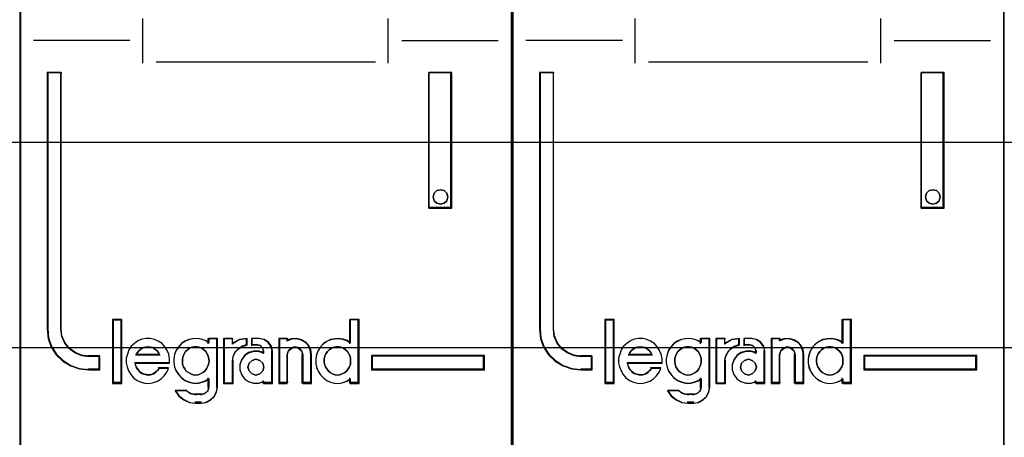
# Model space of a CAD drawing. Extents: x -635870 to -372006, y -44437 to 104716.
# Tile 53 of 246: x -618763 to -618403, y -31597 to -31444. Entities that reach past the tile are written whole.
import ezdxf

# ---------------------------------------------------------------- set-up
doc = ezdxf.new("R2010")
doc.units = 0
doc.header["$MEASUREMENT"] = 0
doc.layers.get('0').update_dxf_attribs({"color": 252})
doc.layers.add('30', color=7, linetype='Continuous')
doc.layers.add('45', color=8, linetype='Continuous')

# ---------------------------------------------------------------- blocks, each defined once
blk = doc.blocks.new('*U1011')
at = {"layer": '30', "color": 7}
blk.add_lwpolyline([(51.981526, -142.47767), (396.088727, -142.47767), (396.088727, -178.455247), (51.981526, -178.455247), (51.981526, -142.47767)], close=True, dxfattribs=at)
for points in [[(51.981526, -142.47767), (396.088727, -142.47767), (396.088727, -178.455247), (51.981526, -178.455247), (51.981526, -142.47767)], [(51.981526, -149.974543), (396.088727, -149.974543), (396.088727, -170.958374), (51.981526, -170.958374), (51.981526, -149.974543)]]:
    blk.add_lwpolyline(points, dxfattribs=at)
blk = doc.blocks.new('*U1014')
at = {"layer": '45', "color": 7}
for points in [[(151.994532, -119.158183), (134.007249, -119.158183), (134.007249, -200.929979), (151.994532, -200.929979), (151.994532, -119.158183)], [(136.936644, -179.268225), (136.936644, -178.778737), (136.533624, -178.778737), (136.26116, -178.740238), (136.022754, -178.63574), (135.81273, -178.487243), (135.648116, -178.283748), (135.540265, -178.041754), (135.511884, -177.77776), (135.511884, -168.394978), (135.00669, -168.394978), (135.00669, -177.77776), (135.040748, -178.113252), (135.148598, -178.432245), (135.330241, -178.712738), (135.58, -178.943733), (135.869493, -179.119729), (136.187368, -179.229726), (136.533624, -179.268225), (136.936644, -179.268225)], [(148.961746, -168.394978), (148.961746, -173.360233), (149.802125, -173.360233), (149.802125, -168.394978), (148.961746, -168.394978)], [(149.615093, -172.809774), (149.651016, -172.939886), (149.615093, -173.081826), (149.519298, -173.170539), (149.381593, -173.211938), (149.249875, -173.170539), (149.154081, -173.081826), (149.118158, -172.939886), (149.154081, -172.809774), (149.249875, -172.709233), (149.381593, -172.679663), (149.519298, -172.709233), (149.615093, -172.809774)], [(137.721351, -179.742242), (137.721351, -177.448956), (137.413831, -177.448956), (137.413831, -179.742242), (137.721351, -179.742242)], [(150.995091, -178.738598), (146.867427, -178.738598), (146.867427, -179.268225), (150.995091, -179.268225), (150.995091, -178.738598)]]:
    blk.add_lwpolyline(points, close=True, dxfattribs=at)
at = {"layer": '45', "color": 139}
for points in [[(151.994532, -119.158183), (134.007249, -119.158183), (134.007249, -200.929979), (151.994532, -200.929979), (151.994532, -119.158183)], [(149.651016, -172.939886), (149.615093, -172.809774), (149.519298, -172.709233), (149.381593, -172.679663), (149.249875, -172.709233), (149.154081, -172.809774), (149.118158, -172.939886), (149.154081, -173.081826), (149.249875, -173.170539), (149.381593, -173.211938), (149.519298, -173.170539), (149.615093, -173.081826), (149.651016, -172.939886)], [(140.430206, -179.453595), (140.528925, -179.442183), (140.616031, -179.413653), (140.697329, -179.368006), (140.767014, -179.310947), (140.830891, -179.231064), (140.87154, -179.156887), (140.900575, -179.059886), (140.923803, -178.962885), (140.912189, -178.865884), (140.894768, -178.768883), (140.854119, -178.683294), (140.801856, -178.592), (140.732171, -178.529234), (140.65668, -178.477881), (140.569574, -178.437939), (140.476662, -178.420822), (140.389556, -178.420822), (140.290837, -178.437939), (140.215345, -178.477881), (140.134047, -178.529234), (140.064363, -178.592), (140.017906, -178.683294), (139.977257, -178.768883), (139.948222, -178.865884), (139.948222, -178.962885), (139.959836, -179.059886), (139.988871, -179.156887), (140.035327, -179.231064), (140.093398, -179.310947), (140.174696, -179.368006), (140.255995, -179.413653), (140.3431, -179.442183), (140.430206, -179.453595)], [(145.617464, -179.453595), (145.710218, -179.442183), (145.797175, -179.413653), (145.884132, -179.368006), (145.953698, -179.310947), (146.01167, -179.231064), (146.063844, -179.156887), (146.09283, -179.059886), (146.098627, -178.962885), (146.098627, -178.865884), (146.081235, -178.768883), (146.040655, -178.683294), (145.982684, -178.592), (145.913118, -178.529234), (145.843552, -178.477881), (145.756595, -178.437939), (145.669638, -178.420822), (145.571087, -178.420822), (145.484129, -178.437939), (145.397172, -178.477881), (145.316012, -178.529234), (145.258041, -178.592), (145.200069, -178.683294), (145.159489, -178.768883), (145.136301, -178.865884), (145.136301, -178.962885), (145.147895, -179.059886), (145.176881, -179.156887), (145.229055, -179.231064), (145.287026, -179.310947), (145.356592, -179.368006), (145.443549, -179.413653), (145.530507, -179.442183), (145.617464, -179.453595)], [(142.933289, -179.164948), (142.891441, -179.02357), (142.78383, -178.917536), (142.64035, -178.876301), (142.496869, -178.917536), (142.389259, -179.02357), (142.34741, -179.164948), (142.389259, -179.306326), (142.496869, -179.41236), (142.64035, -179.453595), (142.78383, -179.41236), (142.891441, -179.306326), (142.933289, -179.164948)]]:
    blk.add_lwpolyline(points, close=True, dxfattribs=at)
at = {"layer": '45', "color": 59}
for points in [[(151.975975, -119.179368), (134.025806, -119.179368), (134.025806, -200.908794), (151.975975, -200.908794), (151.975975, -119.179368)], [(148.961746, -168.394978), (148.961746, -173.360233), (149.802125, -173.360233), (149.802125, -168.394978), (148.961746, -168.394978)], [(149.615093, -172.809774), (149.651016, -172.939886), (149.615093, -173.081826), (149.519298, -173.170539), (149.381593, -173.211938), (149.249875, -173.170539), (149.154081, -173.081826), (149.118158, -172.939886), (149.154081, -172.809774), (149.249875, -172.709233), (149.381593, -172.679663), (149.519298, -172.709233), (149.615093, -172.809774)], [(137.739908, -179.760779), (137.739908, -177.430419), (137.395274, -177.430419), (137.395274, -179.760779), (137.739908, -179.760779)], [(144.82878, -178.8632), (144.82878, -179.024875), (144.8573, -179.175401), (144.914341, -179.314777), (144.999901, -179.448577), (145.108278, -179.560078), (145.233767, -179.654853), (145.36496, -179.716178), (145.513265, -179.749629), (145.667274, -179.760779), (145.821282, -179.732903), (145.963883, -179.677153), (146.089372, -179.593528), (146.089372, -179.760779), (146.408798, -179.760779), (146.408798, -177.430419), (146.089372, -177.430419), (146.089372, -178.288972), (145.963883, -178.205347), (145.821282, -178.155172), (145.667274, -178.127297), (145.513265, -178.138447), (145.36496, -178.166322), (145.233767, -178.233222), (145.108278, -178.316848), (144.999901, -178.428348), (144.914341, -178.562149), (144.8573, -178.712674), (144.82878, -178.8632)], [(137.898971, -179.003077), (137.927484, -179.154618), (137.984509, -179.306158), (138.064346, -179.435248), (138.166992, -179.553112), (138.292449, -179.648527), (138.440717, -179.715878), (138.583281, -179.749553), (138.737251, -179.760779), (138.891221, -179.732716), (139.039489, -179.67659), (139.170648, -179.592401), (139.278997, -179.485761), (139.375941, -179.351059), (139.444372, -179.210744), (139.096514, -179.210744), (139.039489, -179.283707), (138.971057, -179.351059), (138.891221, -179.401572), (138.817088, -179.429635), (138.731549, -179.446473), (138.640307, -179.435248), (138.554768, -179.41841), (138.46923, -179.390347), (138.389393, -179.334221), (138.332367, -179.26687), (138.275342, -179.188293), (138.246829, -179.104104), (138.218316, -179.019915), (139.484291, -179.019915), (139.484291, -178.85715), (139.455778, -178.694384), (139.393049, -178.554069), (139.30751, -178.419367), (139.204864, -178.307115), (139.068002, -178.2117), (138.931139, -178.155574), (138.777169, -178.116286), (138.6232, -178.116286), (138.46923, -178.144349), (138.326665, -178.200475), (138.201208, -178.295889), (138.081454, -178.402529), (137.995915, -178.537231), (137.938889, -178.688771), (137.898971, -178.840312), (137.898971, -179.003077)], [(139.723547, -178.55078), (139.666549, -178.701181), (139.638051, -178.851583), (139.638051, -179.013126), (139.666549, -179.163527), (139.723547, -179.302788), (139.814742, -179.436478), (139.917337, -179.547887), (140.042731, -179.642584), (140.190924, -179.703859), (140.333418, -179.737282), (140.48731, -179.748423), (140.635503, -179.720571), (140.777996, -179.664866), (140.91479, -179.58131), (140.91479, -179.898824), (140.874892, -180.038085), (140.766597, -180.132783), (140.635503, -180.171776), (140.430313, -180.171776), (140.247922, -180.132783), (140.082629, -180.038085), (139.689348, -180.038085), (139.820442, -180.221909), (139.997134, -180.36117), (140.208024, -180.455868), (140.430313, -180.48372), (140.635503, -180.48372), (140.817894, -180.455868), (140.977487, -180.372311), (141.11428, -180.249762), (141.199776, -180.077078), (141.233975, -179.898824), (141.233975, -178.116286), (140.91479, -178.116286), (140.91479, -178.277829), (140.777996, -178.194272), (140.635503, -178.144138), (140.48731, -178.116286), (140.333418, -178.127427), (140.190924, -178.155279), (140.042731, -178.222124), (139.917337, -178.305681), (139.814742, -178.417089), (139.723547, -178.55078)], [(141.454011, -178.116286), (141.454011, -179.760779), (141.779821, -179.760779), (141.779821, -178.935726), (141.808912, -178.772961), (141.884546, -178.610195), (142.006725, -178.486718), (142.152176, -178.402529), (142.3209, -178.352015), (142.3209, -178.116286), (142.035815, -178.155574), (141.779821, -178.290277), (141.779821, -178.116286), (141.454011, -178.116286)], [(141.472568, -178.134823), (141.472568, -179.742242), (141.78443, -179.742242), (141.78443, -178.935789), (141.812274, -178.776693), (141.884671, -178.617597), (142.001619, -178.496904), (142.140843, -178.414613), (142.302342, -178.365238), (142.302342, -178.134823), (142.029464, -178.173225), (141.78443, -178.304891), (141.78443, -178.134823), (141.472568, -178.134823)], [(142.105325, -178.907663), (142.047843, -179.076041), (142.047843, -179.26687), (142.105325, -179.435248), (142.220288, -179.592401), (142.363992, -179.693427), (142.553681, -179.749553), (142.737622, -179.749553), (142.921563, -179.693427), (142.921563, -179.760779), (143.24346, -179.760779), (143.24346, -178.582132), (143.203223, -178.402529), (143.094008, -178.250988), (142.938808, -178.155574), (142.754867, -178.116286), (142.490451, -178.116286), (142.490451, -178.352015), (142.680141, -178.352015), (142.795104, -178.380078), (142.881326, -178.46988), (142.921563, -178.582132), (142.921563, -178.649483), (142.737622, -178.593357), (142.553681, -178.593357), (142.363992, -178.649483), (142.220288, -178.756123), (142.105325, -178.907663)], [(143.474101, -178.116286), (143.474101, -179.760779), (143.784501, -179.760779), (143.784501, -178.705609), (143.824738, -178.565294), (143.928205, -178.46988), (144.066161, -178.430592), (144.215613, -178.46988), (144.307584, -178.565294), (144.347821, -178.705609), (144.347821, -179.760779), (144.669718, -179.760779), (144.669718, -178.705609), (144.640977, -178.537231), (144.571999, -178.374466), (144.457036, -178.250988), (144.301836, -178.166799), (144.135139, -178.116286), (143.951198, -178.127511), (143.784501, -178.183637), (143.784501, -178.116286), (143.474101, -178.116286)], [(143.495309, -178.134823), (143.495309, -179.742242), (143.795386, -179.742242), (143.795386, -178.71086), (143.834285, -178.573709), (143.93431, -178.480445), (144.067678, -178.442043), (144.212159, -178.480445), (144.301071, -178.573709), (144.33997, -178.71086), (144.33997, -179.742242), (144.651161, -179.742242), (144.651161, -178.71086), (144.623376, -178.546278), (144.556692, -178.387182), (144.445553, -178.266489), (144.295514, -178.184198), (144.134362, -178.134823), (143.956538, -178.145795), (143.795386, -178.200656), (143.795386, -178.134823), (143.495309, -178.134823)], [(139.077063, -178.635807), (139.12375, -178.730654), (138.25421, -178.730654), (138.306732, -178.635807), (138.36509, -178.55993), (138.435121, -178.509345), (138.522658, -178.452437), (138.60436, -178.433468), (138.691897, -178.420822), (138.779435, -178.433468), (138.866973, -178.452437), (138.948674, -178.509345), (139.018704, -178.55993), (139.077063, -178.635807)], [(139.12375, -178.730654), (138.25421, -178.730654), (138.306732, -178.635807), (138.36509, -178.55993), (138.435121, -178.509345), (138.522658, -178.452437), (138.60436, -178.433468), (138.691897, -178.420822), (138.779435, -178.433468), (138.866973, -178.452437), (138.948674, -178.509345), (139.018704, -178.55993), (139.077063, -178.635807), (139.12375, -178.730654)], [(140.830891, -179.231064), (140.767014, -179.310947), (140.697329, -179.368006), (140.616031, -179.413653), (140.528925, -179.442183), (140.430206, -179.453595), (140.3431, -179.442183), (140.255995, -179.413653), (140.174696, -179.368006), (140.093398, -179.310947), (140.035327, -179.231064), (139.988871, -179.156887), (139.959836, -179.059886), (139.948222, -178.962885), (139.948222, -178.865884), (139.977257, -178.768883), (140.017906, -178.683294), (140.064363, -178.592), (140.134047, -178.529234), (140.215345, -178.477881), (140.290837, -178.437939), (140.389556, -178.420822), (140.476662, -178.420822), (140.569574, -178.437939), (140.65668, -178.477881), (140.732171, -178.529234), (140.801856, -178.592), (140.854119, -178.683294), (140.894768, -178.768883), (140.912189, -178.865884), (140.923803, -178.962885), (140.900575, -179.059886), (140.87154, -179.156887), (140.830891, -179.231064)], [(140.017906, -178.683294), (140.064363, -178.592), (140.134047, -178.529234), (140.215345, -178.477881), (140.290837, -178.437939), (140.389556, -178.420822), (140.476662, -178.420822), (140.569574, -178.437939), (140.65668, -178.477881), (140.732171, -178.529234), (140.801856, -178.592), (140.854119, -178.683294), (140.894768, -178.768883), (140.912189, -178.865884), (140.923803, -178.962885), (140.900575, -179.059886), (140.87154, -179.156887), (140.830891, -179.231064), (140.767014, -179.310947), (140.697329, -179.368006), (140.616031, -179.413653), (140.528925, -179.442183), (140.430206, -179.453595), (140.3431, -179.442183), (140.255995, -179.413653), (140.174696, -179.368006), (140.093398, -179.310947), (140.035327, -179.231064), (139.988871, -179.156887), (139.959836, -179.059886), (139.948222, -178.962885), (139.948222, -178.865884), (139.977257, -178.768883), (140.017906, -178.683294)], [(145.756595, -178.437939), (145.843552, -178.477881), (145.913118, -178.529234), (145.982684, -178.592), (146.040655, -178.683294), (146.081235, -178.768883), (146.098627, -178.865884), (146.098627, -178.962885), (146.09283, -179.059886), (146.063844, -179.156887), (146.01167, -179.231064), (145.953698, -179.310947), (145.884132, -179.368006), (145.797175, -179.413653), (145.710218, -179.442183), (145.617464, -179.453595), (145.530507, -179.442183), (145.443549, -179.413653), (145.356592, -179.368006), (145.287026, -179.310947), (145.229055, -179.231064), (145.176881, -179.156887), (145.147895, -179.059886), (145.136301, -178.962885), (145.136301, -178.865884), (145.159489, -178.768883), (145.200069, -178.683294), (145.258041, -178.592), (145.316012, -178.529234), (145.397172, -178.477881), (145.484129, -178.437939), (145.571087, -178.420822), (145.669638, -178.420822), (145.756595, -178.437939)], [(145.159489, -178.768883), (145.200069, -178.683294), (145.258041, -178.592), (145.316012, -178.529234), (145.397172, -178.477881), (145.484129, -178.437939), (145.571087, -178.420822), (145.669638, -178.420822), (145.756595, -178.437939), (145.843552, -178.477881), (145.913118, -178.529234), (145.982684, -178.592), (146.040655, -178.683294), (146.081235, -178.768883), (146.098627, -178.865884), (146.098627, -178.962885), (146.09283, -179.059886), (146.063844, -179.156887), (146.01167, -179.231064), (145.953698, -179.310947), (145.884132, -179.368006), (145.797175, -179.413653), (145.710218, -179.442183), (145.617464, -179.453595), (145.530507, -179.442183), (145.443549, -179.413653), (145.356592, -179.368006), (145.287026, -179.310947), (145.229055, -179.231064), (145.176881, -179.156887), (145.147895, -179.059886), (145.136301, -178.962885), (145.136301, -178.865884), (145.159489, -178.768883)], [(142.891441, -179.02357), (142.933289, -179.164948), (142.891441, -179.306326), (142.78383, -179.41236), (142.64035, -179.453595), (142.496869, -179.41236), (142.389259, -179.306326), (142.34741, -179.164948), (142.389259, -179.02357), (142.496869, -178.917536), (142.64035, -178.876301), (142.78383, -178.917536), (142.891441, -179.02357)], [(142.34741, -179.164948), (142.389259, -179.02357), (142.496869, -178.917536), (142.64035, -178.876301), (142.78383, -178.917536), (142.891441, -179.02357), (142.933289, -179.164948), (142.891441, -179.306326), (142.78383, -179.41236), (142.64035, -179.453595), (142.496869, -179.41236), (142.389259, -179.306326), (142.34741, -179.164948)], [(150.976534, -178.759783), (146.885985, -178.759783), (146.885985, -179.249688), (150.976534, -179.249688), (150.976534, -178.759783)]]:
    blk.add_lwpolyline(points, close=True, dxfattribs=at)
at = {"layer": '45', "color": 139}
for points in [[(138.492803, -166.427413), (138.492803, -168.050721)], [(147.466562, -166.427413), (147.466562, -168.050721)], [(138.034174, -167.22715), (134.505644, -167.22715)], [(147.967608, -167.22715), (151.496137, -167.22715)], [(138.988547, -168.010998), (147.013234, -168.010998)], [(135.00669, -168.394978), (135.00669, -177.782621)], [(135.00669, -168.394978), (135.542199, -168.394978)], [(135.499783, -168.394978), (135.499783, -177.782621)], [(148.961746, -173.360233), (148.961746, -168.394978)], [(148.961746, -168.394978), (149.802125, -168.394978)], [(149.759708, -173.360233), (149.759708, -168.394978)], [(148.961746, -173.320511), (149.802125, -173.320511)], [(137.395274, -177.430419), (137.395274, -179.760779)], [(137.395274, -177.430419), (137.739908, -177.430419)], [(137.700143, -177.430419), (137.700143, -179.760779)], [(146.05621, -177.430419), (146.05621, -178.314896)], [(146.05621, -177.430419), (146.408798, -177.430419)], [(146.369033, -177.430419), (146.369033, -179.760779)], [(135.00669, -177.742899), (135.040927, -178.086238), (135.149343, -178.412692), (135.331939, -178.699746), (135.583009, -178.936143), (135.874022, -179.116255), (136.193566, -179.228826), (136.54164, -179.268225)], [(135.499783, -177.742899), (135.528723, -178.016675), (135.638697, -178.267637), (135.806552, -178.478673), (136.020711, -178.632673), (136.263811, -178.741042), (136.54164, -178.780968)], [(139.484291, -179.019915), (139.484291, -178.85715), (139.455778, -178.694384), (139.393049, -178.554069), (139.30751, -178.419367), (139.204864, -178.307115), (139.068002, -178.2117), (138.931139, -178.155574), (138.777169, -178.116286), (138.6232, -178.116286), (138.46923, -178.144349), (138.326665, -178.200475), (138.201208, -178.295889), (138.081454, -178.402529), (137.995915, -178.537231), (137.938889, -178.688771), (137.898971, -178.840312), (137.898971, -179.003077), (137.927484, -179.154618), (137.984509, -179.306158), (138.064346, -179.435248), (138.166992, -179.553112), (138.292449, -179.648527), (138.440717, -179.715878), (138.583281, -179.749553), (138.737251, -179.760779), (138.891221, -179.732716), (139.039489, -179.67659), (139.170648, -179.592401), (139.278997, -179.485761), (139.375941, -179.351059), (139.444372, -179.210744)], [(140.923803, -178.279052), (140.786044, -178.194862), (140.642545, -178.144349), (140.493306, -178.116286), (140.338327, -178.127511), (140.194828, -178.155574), (140.045588, -178.222925), (139.919309, -178.307115), (139.81599, -178.419367), (139.72415, -178.554069), (139.66675, -178.705609), (139.638051, -178.85715), (139.638051, -179.019915), (139.66675, -179.171455), (139.72415, -179.31177), (139.81599, -179.446473), (139.919309, -179.558725), (140.045588, -179.654139), (140.194828, -179.715878), (140.338327, -179.749553), (140.493306, -179.760779), (140.642545, -179.732716), (140.786044, -179.67659), (140.923803, -179.592401)], [(140.881387, -178.116286), (140.881387, -178.314896)], [(140.881387, -178.116286), (141.233975, -178.116286)], [(141.191558, -178.116286), (141.191558, -179.909074)], [(141.454011, -178.116286), (141.454011, -179.760779)], [(141.454011, -178.116286), (141.806599, -178.116286)], [(142.3209, -178.116286), (142.027575, -178.163525), (141.764182, -178.325489)], [(141.764182, -178.116286), (141.764182, -178.325489)], [(142.281134, -178.116286), (142.281134, -178.386396)], [(142.47466, -178.116286), (142.47466, -178.386396)], [(142.771576, -178.116286), (142.47466, -178.116286)], [(143.24346, -178.611487), (143.201325, -178.420566), (143.086956, -178.259477), (142.924432, -178.15805), (142.73181, -178.116286)], [(143.474101, -178.116286), (143.474101, -179.760779)], [(143.474101, -178.116286), (143.816084, -178.116286)], [(144.669718, -178.730654), (144.640626, -178.55512), (144.570803, -178.385438), (144.454433, -178.256713), (144.297334, -178.168946), (144.128597, -178.116286), (143.942405, -178.127988), (143.773668, -178.186499)], [(143.773668, -178.116286), (143.773668, -178.222211)], [(146.098627, -178.279052), (145.972217, -178.194862), (145.828569, -178.144349), (145.673429, -178.116286), (145.51829, -178.127511), (145.368896, -178.155574), (145.23674, -178.222925), (145.11033, -178.307115), (145.001158, -178.419367), (144.914969, -178.554069), (144.85751, -178.705609), (144.82878, -178.85715), (144.82878, -179.019915), (144.85751, -179.171455), (144.914969, -179.31177), (145.001158, -179.446473), (145.11033, -179.558725), (145.23674, -179.654139), (145.368896, -179.715878), (145.51829, -179.749553), (145.673429, -179.760779), (145.828569, -179.732716), (145.972217, -179.67659), (146.098627, -179.592401)], [(139.12375, -178.730654), (139.077063, -178.635807), (139.018704, -178.55993), (138.948674, -178.509345), (138.866973, -178.452437), (138.779435, -178.433468), (138.691897, -178.420822), (138.60436, -178.433468), (138.522658, -178.452437), (138.435121, -178.509345), (138.36509, -178.55993), (138.306732, -178.635807), (138.25421, -178.730654)], [(142.3209, -178.344026), (142.1473, -178.396963), (141.997644, -178.485192), (141.871934, -178.614594), (141.794113, -178.78517), (141.764182, -178.955745)], [(142.47466, -178.344026), (142.699998, -178.344026)], [(142.933289, -178.611487), (142.887338, -178.481018), (142.788871, -178.376643), (142.657581, -178.344026)], [(144.359547, -178.730654), (144.317698, -178.572576), (144.222045, -178.465083), (144.066607, -178.420822), (143.923127, -178.465083), (143.815516, -178.572576), (143.773668, -178.730654)], [(136.499223, -178.738598), (136.936644, -178.738598)], [(136.894228, -178.738598), (136.894228, -179.268225)], [(136.894228, -178.738598), (136.894228, -179.268225)], [(138.25421, -178.690932), (139.12375, -178.690932)], [(142.933289, -178.636529), (142.746879, -178.57971), (142.56047, -178.57971), (142.368235, -178.636529), (142.222602, -178.744486), (142.106096, -178.897898), (142.047843, -179.068355), (142.047843, -179.261541), (142.106096, -179.431998), (142.222602, -179.591092), (142.368235, -179.693367), (142.56047, -179.750186), (142.746879, -179.750186), (142.933289, -179.693367)], [(142.890873, -178.569117), (142.890873, -178.675043)], [(143.203695, -178.569117), (143.203695, -179.760779)], [(143.773668, -178.690932), (143.773668, -179.760779)], [(144.319781, -178.690932), (144.319781, -179.760779)], [(144.629953, -178.690932), (144.629953, -179.760779)], [(146.867427, -178.738598), (150.995091, -178.738598)], [(146.867427, -178.738598), (146.867427, -179.268225)], [(150.955326, -179.268225), (150.955326, -178.738598)], [(136.499223, -179.228503), (136.936644, -179.228503)], [(138.211793, -178.998115), (139.484291, -178.998115)], [(138.211793, -178.998115), (138.240886, -179.088013), (138.269978, -179.17791), (138.328163, -179.261814), (138.386348, -179.333732), (138.467807, -179.393663), (138.555085, -179.423629), (138.642363, -179.441608), (138.735459, -179.453595), (138.822736, -179.435615), (138.898377, -179.40565), (138.979836, -179.351711), (139.049658, -179.279793), (139.107843, -179.201882)], [(139.065427, -179.183485), (139.444525, -179.183485)], [(141.454011, -179.760779), (141.806599, -179.760779), (141.806599, -178.916023)], [(146.867427, -179.228503), (150.995091, -179.228503)], [(140.881387, -179.556872), (140.881387, -179.909074)], [(146.05621, -179.556872), (146.05621, -179.760779)], [(137.395274, -179.721057), (137.739908, -179.721057)], [(140.60833, -180.48372), (140.799003, -180.454464), (140.965841, -180.366697), (141.108846, -180.237973), (141.198224, -180.056588), (141.233975, -179.869352)], [(140.60833, -180.176536), (140.756409, -180.132653), (140.878736, -180.026079), (140.923803, -179.869352)], [(142.890873, -179.654853), (142.890873, -179.760779)], [(142.890873, -179.721057), (143.24346, -179.721057)], [(143.474101, -179.721057), (143.816084, -179.721057)], [(144.319781, -179.721057), (144.669718, -179.721057)], [(146.05621, -179.721057), (146.408798, -179.721057)], [(139.68842, -180.004407), (139.823032, -180.202124), (140.004465, -180.351909), (140.221014, -180.453763), (140.449268, -180.48372)], [(139.68842, -180.004407), (140.112586, -180.004407)], [(140.07017, -180.004407), (140.250397, -180.126332), (140.449268, -180.176536)], [(140.409502, -180.136814), (140.650747, -180.136814)], [(140.650747, -180.443998), (140.409502, -180.443998)]]:
    blk.add_lwpolyline(points, dxfattribs=at)
at = {"layer": '45', "color": 1}
for points in [[(136.936644, -179.268225), (136.936644, -178.778737), (136.533624, -178.778737), (136.26116, -178.740238), (136.022754, -178.63574), (135.81273, -178.487243), (135.648116, -178.283748), (135.540265, -178.041754), (135.511884, -177.77776), (135.511884, -168.394978), (135.00669, -168.394978), (135.00669, -177.77776), (135.040748, -178.113252), (135.148598, -178.432245), (135.330241, -178.712738), (135.58, -178.943733), (135.869493, -179.119729), (136.187368, -179.229726), (136.533624, -179.268225), (136.936644, -179.268225)], [(136.915436, -179.249688), (136.915436, -178.761869), (136.52072, -178.761869), (136.25387, -178.723501), (136.020376, -178.61936), (135.814679, -178.471369), (135.653457, -178.268568), (135.547829, -178.027399), (135.520032, -177.764305), (135.520032, -168.413515), (135.025247, -168.413515), (135.025247, -177.764305), (135.058603, -178.098653), (135.164231, -178.416558), (135.342132, -178.696095), (135.586744, -178.926302), (135.870273, -179.101698), (136.181598, -179.21132), (136.52072, -179.249688), (136.915436, -179.249688)], [(150.995091, -178.738598), (146.867427, -178.738598), (146.867427, -179.268225), (150.995091, -179.268225), (150.995091, -178.738598)]]:
    blk.add_lwpolyline(points, close=True, dxfattribs=at)
blk = doc.blocks.new('*U1015')
at = {"layer": '45', "color": 7}
for points in [[(169.995071, -119.158183), (152.007787, -119.158183), (152.007787, -200.929979), (169.995071, -200.929979), (169.995071, -119.158183)], [(154.934532, -179.268225), (154.934532, -178.778737), (154.532065, -178.778737), (154.259976, -178.740238), (154.021897, -178.63574), (153.812161, -178.487243), (153.647773, -178.283748), (153.540071, -178.041754), (153.511728, -177.77776), (153.511728, -168.394978), (153.007228, -168.394978), (153.007228, -177.77776), (153.041239, -178.113252), (153.148942, -178.432245), (153.330335, -178.712738), (153.579751, -178.943733), (153.868846, -179.119729), (154.186285, -179.229726), (154.532065, -179.268225), (154.934532, -179.268225)], [(166.962285, -168.394978), (166.962285, -173.360233), (167.802663, -173.360233), (167.802663, -168.394978), (166.962285, -168.394978)], [(167.615453, -172.809774), (167.651554, -172.939886), (167.615453, -173.081826), (167.519181, -173.170539), (167.380791, -173.211938), (167.248418, -173.170539), (167.152147, -173.081826), (167.116045, -172.939886), (167.152147, -172.809774), (167.248418, -172.709233), (167.380791, -172.679663), (167.519181, -172.709233), (167.615453, -172.809774)], [(155.72189, -179.742242), (155.72189, -177.448956), (155.414369, -177.448956), (155.414369, -179.742242), (155.72189, -179.742242)], [(168.99563, -178.738598), (164.867966, -178.738598), (164.867966, -179.268225), (168.99563, -179.268225), (168.99563, -178.738598)]]:
    blk.add_lwpolyline(points, close=True, dxfattribs=at)
at = {"layer": '45', "color": 139}
for points in [[(169.995071, -119.158183), (152.007787, -119.158183), (152.007787, -200.929979), (169.995071, -200.929979), (169.995071, -119.158183)], [(167.651554, -172.939886), (167.615453, -172.809774), (167.519181, -172.709233), (167.380791, -172.679663), (167.248418, -172.709233), (167.152147, -172.809774), (167.116045, -172.939886), (167.152147, -173.081826), (167.248418, -173.170539), (167.380791, -173.211938), (167.519181, -173.170539), (167.615453, -173.081826), (167.651554, -172.939886)], [(158.429434, -179.453595), (158.527886, -179.442183), (158.614754, -179.413653), (158.695832, -179.368006), (158.765327, -179.310947), (158.829031, -179.231064), (158.86957, -179.156887), (158.898526, -179.059886), (158.921691, -178.962885), (158.910108, -178.865884), (158.892735, -178.768883), (158.852196, -178.683294), (158.800075, -178.592), (158.73058, -178.529234), (158.655293, -178.477881), (158.568424, -178.437939), (158.475764, -178.420822), (158.388896, -178.420822), (158.290444, -178.437939), (158.215158, -178.477881), (158.134081, -178.529234), (158.064585, -178.592), (158.018255, -178.683294), (157.977717, -178.768883), (157.94876, -178.865884), (157.94876, -178.962885), (157.960343, -179.059886), (157.989299, -179.156887), (158.035629, -179.231064), (158.093542, -179.310947), (158.174619, -179.368006), (158.255697, -179.413653), (158.342566, -179.442183), (158.429434, -179.453595)], [(163.616677, -179.453595), (163.709687, -179.442183), (163.796883, -179.413653), (163.88408, -179.368006), (163.953837, -179.310947), (164.011969, -179.231064), (164.064287, -179.156887), (164.093352, -179.059886), (164.099165, -178.962885), (164.099165, -178.865884), (164.081726, -178.768883), (164.041034, -178.683294), (163.982903, -178.592), (163.913146, -178.529234), (163.843388, -178.477881), (163.756191, -178.437939), (163.668995, -178.420822), (163.570172, -178.420822), (163.482975, -178.437939), (163.395778, -178.477881), (163.314395, -178.529234), (163.256263, -178.592), (163.198132, -178.683294), (163.15744, -178.768883), (163.134188, -178.865884), (163.134188, -178.962885), (163.145814, -179.059886), (163.17488, -179.156887), (163.227198, -179.231064), (163.285329, -179.310947), (163.355086, -179.368006), (163.442283, -179.413653), (163.52948, -179.442183), (163.616677, -179.453595)], [(160.933828, -179.164948), (160.891979, -179.02357), (160.784369, -178.917536), (160.640888, -178.876301), (160.497408, -178.917536), (160.389797, -179.02357), (160.347949, -179.164948), (160.389797, -179.306326), (160.497408, -179.41236), (160.640888, -179.453595), (160.784369, -179.41236), (160.891979, -179.306326), (160.933828, -179.164948)]]:
    blk.add_lwpolyline(points, close=True, dxfattribs=at)
at = {"layer": '45', "color": 59}
for points in [[(169.976513, -119.179368), (152.026345, -119.179368), (152.026345, -200.908794), (169.976513, -200.908794), (169.976513, -119.179368)], [(166.962285, -168.394978), (166.962285, -173.360233), (167.802663, -173.360233), (167.802663, -168.394978), (166.962285, -168.394978)], [(167.615453, -172.809774), (167.651554, -172.939886), (167.615453, -173.081826), (167.519181, -173.170539), (167.380791, -173.211938), (167.248418, -173.170539), (167.152147, -173.081826), (167.116045, -172.939886), (167.152147, -172.809774), (167.248418, -172.709233), (167.380791, -172.679663), (167.519181, -172.709233), (167.615453, -172.809774)], [(155.740447, -179.760779), (155.740447, -177.430419), (155.393161, -177.430419), (155.393161, -179.760779), (155.740447, -179.760779)], [(162.829319, -178.8632), (162.829319, -179.024875), (162.857839, -179.175401), (162.914879, -179.314777), (163.00044, -179.448577), (163.108817, -179.560078), (163.234305, -179.654853), (163.365498, -179.716178), (163.513803, -179.749629), (163.667812, -179.760779), (163.821821, -179.732903), (163.964422, -179.677153), (164.089911, -179.593528), (164.089911, -179.760779), (164.409337, -179.760779), (164.409337, -177.430419), (164.089911, -177.430419), (164.089911, -178.288972), (163.964422, -178.205347), (163.821821, -178.155172), (163.667812, -178.127297), (163.513803, -178.138447), (163.365498, -178.166322), (163.234305, -178.233222), (163.108817, -178.316848), (163.00044, -178.428348), (162.914879, -178.562149), (162.857839, -178.712674), (162.829319, -178.8632)], [(155.899509, -179.003077), (155.928022, -179.154618), (155.985048, -179.306158), (156.064884, -179.435248), (156.167531, -179.553112), (156.292988, -179.648527), (156.441255, -179.715878), (156.58382, -179.749553), (156.73779, -179.760779), (156.89176, -179.732716), (157.040027, -179.67659), (157.171187, -179.592401), (157.279536, -179.485761), (157.37648, -179.351059), (157.444911, -179.210744), (157.097053, -179.210744), (157.040027, -179.283707), (156.971596, -179.351059), (156.89176, -179.401572), (156.817626, -179.429635), (156.732087, -179.446473), (156.640846, -179.435248), (156.555307, -179.41841), (156.469768, -179.390347), (156.389932, -179.334221), (156.332906, -179.26687), (156.27588, -179.188293), (156.247367, -179.104104), (156.218854, -179.019915), (157.484829, -179.019915), (157.484829, -178.85715), (157.456316, -178.694384), (157.393588, -178.554069), (157.308049, -178.419367), (157.205402, -178.307115), (157.06854, -178.2117), (156.931678, -178.155574), (156.777708, -178.116286), (156.623738, -178.116286), (156.469768, -178.144349), (156.327203, -178.200475), (156.201746, -178.295889), (156.081992, -178.402529), (155.996453, -178.537231), (155.939427, -178.688771), (155.899509, -178.840312), (155.899509, -179.003077)], [(157.724085, -178.55078), (157.667088, -178.701181), (157.638589, -178.851583), (157.638589, -179.013126), (157.667088, -179.163527), (157.724085, -179.302788), (157.815281, -179.436478), (157.917876, -179.547887), (158.04327, -179.642584), (158.191463, -179.703859), (158.333956, -179.737282), (158.487849, -179.748423), (158.636042, -179.720571), (158.778535, -179.664866), (158.915328, -179.58131), (158.915328, -179.898824), (158.87543, -180.038085), (158.767135, -180.132783), (158.636042, -180.171776), (158.430851, -180.171776), (158.24846, -180.132783), (158.083168, -180.038085), (157.689887, -180.038085), (157.82098, -180.221909), (157.997672, -180.36117), (158.208562, -180.455868), (158.430851, -180.48372), (158.636042, -180.48372), (158.818433, -180.455868), (158.978025, -180.372311), (159.114819, -180.249762), (159.200315, -180.077078), (159.234513, -179.898824), (159.234513, -178.116286), (158.915328, -178.116286), (158.915328, -178.277829), (158.778535, -178.194272), (158.636042, -178.144138), (158.487849, -178.116286), (158.333956, -178.127427), (158.191463, -178.155279), (158.04327, -178.222124), (157.917876, -178.305681), (157.815281, -178.417089), (157.724085, -178.55078)], [(159.454549, -178.116286), (159.454549, -179.760779), (159.78036, -179.760779), (159.78036, -178.935726), (159.80945, -178.772961), (159.885085, -178.610195), (160.007264, -178.486718), (160.152715, -178.402529), (160.321438, -178.352015), (160.321438, -178.116286), (160.036354, -178.155574), (159.78036, -178.290277), (159.78036, -178.116286), (159.454549, -178.116286)], [(159.473106, -178.134823), (159.473106, -179.742242), (159.784968, -179.742242), (159.784968, -178.935789), (159.812813, -178.776693), (159.885209, -178.617597), (160.002157, -178.496904), (160.141381, -178.414613), (160.302881, -178.365238), (160.302881, -178.134823), (160.030002, -178.173225), (159.784968, -178.304891), (159.784968, -178.134823), (159.473106, -178.134823)], [(160.105863, -178.907663), (160.048381, -179.076041), (160.048381, -179.26687), (160.105863, -179.435248), (160.220826, -179.592401), (160.36453, -179.693427), (160.55422, -179.749553), (160.738161, -179.749553), (160.922102, -179.693427), (160.922102, -179.760779), (161.243999, -179.760779), (161.243999, -178.582132), (161.203762, -178.402529), (161.094547, -178.250988), (160.939346, -178.155574), (160.755405, -178.116286), (160.49099, -178.116286), (160.49099, -178.352015), (160.680679, -178.352015), (160.795642, -178.380078), (160.881865, -178.46988), (160.922102, -178.582132), (160.922102, -178.649483), (160.738161, -178.593357), (160.55422, -178.593357), (160.36453, -178.649483), (160.220826, -178.756123), (160.105863, -178.907663)], [(161.474639, -178.116286), (161.474639, -179.760779), (161.78504, -179.760779), (161.78504, -178.705609), (161.825277, -178.565294), (161.928744, -178.46988), (162.0667, -178.430592), (162.216152, -178.46988), (162.308122, -178.565294), (162.34836, -178.705609), (162.34836, -179.760779), (162.670257, -179.760779), (162.670257, -178.705609), (162.641516, -178.537231), (162.572538, -178.374466), (162.457575, -178.250988), (162.302374, -178.166799), (162.135678, -178.116286), (161.951736, -178.127511), (161.78504, -178.183637), (161.78504, -178.116286), (161.474639, -178.116286)], [(161.493196, -178.134823), (161.493196, -179.742242), (161.793962, -179.742242), (161.793962, -178.71086), (161.83295, -178.573709), (161.933205, -178.480445), (162.066878, -178.442043), (162.211691, -178.480445), (162.300807, -178.573709), (162.339795, -178.71086), (162.339795, -179.742242), (162.651699, -179.742242), (162.651699, -178.71086), (162.623851, -178.546278), (162.557014, -178.387182), (162.445619, -178.266489), (162.295237, -178.184198), (162.133715, -178.134823), (161.955484, -178.145795), (161.793962, -178.200656), (161.793962, -178.134823), (161.493196, -178.134823)], [(157.077601, -178.635807), (157.124288, -178.730654), (156.254748, -178.730654), (156.307271, -178.635807), (156.365629, -178.55993), (156.435659, -178.509345), (156.523197, -178.452437), (156.604898, -178.433468), (156.692436, -178.420822), (156.779974, -178.433468), (156.867511, -178.452437), (156.949213, -178.509345), (157.019243, -178.55993), (157.077601, -178.635807)], [(157.124288, -178.730654), (156.254748, -178.730654), (156.307271, -178.635807), (156.365629, -178.55993), (156.435659, -178.509345), (156.523197, -178.452437), (156.604898, -178.433468), (156.692436, -178.420822), (156.779974, -178.433468), (156.867511, -178.452437), (156.949213, -178.509345), (157.019243, -178.55993), (157.077601, -178.635807), (157.124288, -178.730654)], [(158.829031, -179.231064), (158.765327, -179.310947), (158.695832, -179.368006), (158.614754, -179.413653), (158.527886, -179.442183), (158.429434, -179.453595), (158.342566, -179.442183), (158.255697, -179.413653), (158.174619, -179.368006), (158.093542, -179.310947), (158.035629, -179.231064), (157.989299, -179.156887), (157.960343, -179.059886), (157.94876, -178.962885), (157.94876, -178.865884), (157.977717, -178.768883), (158.018255, -178.683294), (158.064585, -178.592), (158.134081, -178.529234), (158.215158, -178.477881), (158.290444, -178.437939), (158.388896, -178.420822), (158.475764, -178.420822), (158.568424, -178.437939), (158.655293, -178.477881), (158.73058, -178.529234), (158.800075, -178.592), (158.852196, -178.683294), (158.892735, -178.768883), (158.910108, -178.865884), (158.921691, -178.962885), (158.898526, -179.059886), (158.86957, -179.156887), (158.829031, -179.231064)], [(158.018255, -178.683294), (158.064585, -178.592), (158.134081, -178.529234), (158.215158, -178.477881), (158.290444, -178.437939), (158.388896, -178.420822), (158.475764, -178.420822), (158.568424, -178.437939), (158.655293, -178.477881), (158.73058, -178.529234), (158.800075, -178.592), (158.852196, -178.683294), (158.892735, -178.768883), (158.910108, -178.865884), (158.921691, -178.962885), (158.898526, -179.059886), (158.86957, -179.156887), (158.829031, -179.231064), (158.765327, -179.310947), (158.695832, -179.368006), (158.614754, -179.413653), (158.527886, -179.442183), (158.429434, -179.453595), (158.342566, -179.442183), (158.255697, -179.413653), (158.174619, -179.368006), (158.093542, -179.310947), (158.035629, -179.231064), (157.989299, -179.156887), (157.960343, -179.059886), (157.94876, -178.962885), (157.94876, -178.865884), (157.977717, -178.768883), (158.018255, -178.683294)], [(163.756191, -178.437939), (163.843388, -178.477881), (163.913146, -178.529234), (163.982903, -178.592), (164.041034, -178.683294), (164.081726, -178.768883), (164.099165, -178.865884), (164.099165, -178.962885), (164.093352, -179.059886), (164.064287, -179.156887), (164.011969, -179.231064), (163.953837, -179.310947), (163.88408, -179.368006), (163.796883, -179.413653), (163.709687, -179.442183), (163.616677, -179.453595), (163.52948, -179.442183), (163.442283, -179.413653), (163.355086, -179.368006), (163.285329, -179.310947), (163.227198, -179.231064), (163.17488, -179.156887), (163.145814, -179.059886), (163.134188, -178.962885), (163.134188, -178.865884), (163.15744, -178.768883), (163.198132, -178.683294), (163.256263, -178.592), (163.314395, -178.529234), (163.395778, -178.477881), (163.482975, -178.437939), (163.570172, -178.420822), (163.668995, -178.420822), (163.756191, -178.437939)], [(163.15744, -178.768883), (163.198132, -178.683294), (163.256263, -178.592), (163.314395, -178.529234), (163.395778, -178.477881), (163.482975, -178.437939), (163.570172, -178.420822), (163.668995, -178.420822), (163.756191, -178.437939), (163.843388, -178.477881), (163.913146, -178.529234), (163.982903, -178.592), (164.041034, -178.683294), (164.081726, -178.768883), (164.099165, -178.865884), (164.099165, -178.962885), (164.093352, -179.059886), (164.064287, -179.156887), (164.011969, -179.231064), (163.953837, -179.310947), (163.88408, -179.368006), (163.796883, -179.413653), (163.709687, -179.442183), (163.616677, -179.453595), (163.52948, -179.442183), (163.442283, -179.413653), (163.355086, -179.368006), (163.285329, -179.310947), (163.227198, -179.231064), (163.17488, -179.156887), (163.145814, -179.059886), (163.134188, -178.962885), (163.134188, -178.865884), (163.15744, -178.768883)], [(160.891979, -179.02357), (160.933828, -179.164948), (160.891979, -179.306326), (160.784369, -179.41236), (160.640888, -179.453595), (160.497408, -179.41236), (160.389797, -179.306326), (160.347949, -179.164948), (160.389797, -179.02357), (160.497408, -178.917536), (160.640888, -178.876301), (160.784369, -178.917536), (160.891979, -179.02357)], [(160.347949, -179.164948), (160.389797, -179.02357), (160.497408, -178.917536), (160.640888, -178.876301), (160.784369, -178.917536), (160.891979, -179.02357), (160.933828, -179.164948), (160.891979, -179.306326), (160.784369, -179.41236), (160.640888, -179.453595), (160.497408, -179.41236), (160.389797, -179.306326), (160.347949, -179.164948)], [(168.977073, -178.759783), (164.886523, -178.759783), (164.886523, -179.249688), (168.977073, -179.249688), (168.977073, -178.759783)]]:
    blk.add_lwpolyline(points, close=True, dxfattribs=at)
at = {"layer": '45', "color": 139}
for points in [[(156.493341, -166.427413), (156.493341, -168.050721)], [(165.4671, -166.427413), (165.4671, -168.050721)], [(156.034712, -167.22715), (152.506182, -167.22715)], [(165.968146, -167.22715), (169.496676, -167.22715)], [(156.989085, -168.010998), (165.013773, -168.010998)], [(153.007228, -168.394978), (153.007228, -177.782621)], [(153.007228, -168.394978), (153.542738, -168.394978)], [(153.500321, -168.394978), (153.500321, -177.782621)], [(166.962285, -173.360233), (166.962285, -168.394978)], [(166.962285, -168.394978), (167.802663, -168.394978)], [(167.760247, -173.360233), (167.760247, -168.394978)], [(166.962285, -173.320511), (167.802663, -173.320511)], [(155.393161, -177.430419), (155.393161, -179.760779)], [(155.393161, -177.430419), (155.740447, -177.430419)], [(155.700681, -177.430419), (155.700681, -179.760779)], [(164.056749, -177.430419), (164.056749, -178.314896)], [(164.056749, -177.430419), (164.409337, -177.430419)], [(164.36692, -177.430419), (164.36692, -179.760779)], [(153.007228, -177.742899), (153.041465, -178.086238), (153.149882, -178.412692), (153.332478, -178.699746), (153.583548, -178.936143), (153.874561, -179.116255), (154.194104, -179.228826), (154.542178, -179.268225)], [(153.500321, -177.742899), (153.529262, -178.016675), (153.639235, -178.267637), (153.80709, -178.478673), (154.02125, -178.632673), (154.26435, -178.741042), (154.542178, -178.780968)], [(157.484829, -179.019915), (157.484829, -178.85715), (157.456316, -178.694384), (157.393588, -178.554069), (157.308049, -178.419367), (157.205402, -178.307115), (157.06854, -178.2117), (156.931678, -178.155574), (156.777708, -178.116286), (156.623738, -178.116286), (156.469768, -178.144349), (156.327203, -178.200475), (156.201746, -178.295889), (156.081992, -178.402529), (155.996453, -178.537231), (155.939427, -178.688771), (155.899509, -178.840312), (155.899509, -179.003077), (155.928022, -179.154618), (155.985048, -179.306158), (156.064884, -179.435248), (156.167531, -179.553112), (156.292988, -179.648527), (156.441255, -179.715878), (156.58382, -179.749553), (156.73779, -179.760779), (156.89176, -179.732716), (157.040027, -179.67659), (157.171187, -179.592401), (157.279536, -179.485761), (157.37648, -179.351059), (157.444911, -179.210744)], [(158.921691, -178.279052), (158.784216, -178.194862), (158.641012, -178.144349), (158.492081, -178.116286), (158.337421, -178.127511), (158.194218, -178.155574), (158.045287, -178.222925), (157.919268, -178.307115), (157.816161, -178.419367), (157.724511, -178.554069), (157.66723, -178.705609), (157.638589, -178.85715), (157.638589, -179.019915), (157.66723, -179.171455), (157.724511, -179.31177), (157.816161, -179.446473), (157.919268, -179.558725), (158.045287, -179.654139), (158.194218, -179.715878), (158.337421, -179.749553), (158.492081, -179.760779), (158.641012, -179.732716), (158.784216, -179.67659), (158.921691, -179.592401)], [(158.881925, -178.116286), (158.881925, -178.314896)], [(158.881925, -178.116286), (159.234513, -178.116286)], [(159.192097, -178.116286), (159.192097, -179.909074)], [(159.454549, -178.116286), (159.454549, -179.760779)], [(159.454549, -178.116286), (159.804486, -178.116286)], [(160.321438, -178.116286), (160.028114, -178.163525), (159.764721, -178.325489)], [(159.764721, -178.116286), (159.764721, -178.325489)], [(160.281673, -178.116286), (160.281673, -178.386396)], [(160.475198, -178.116286), (160.475198, -178.386396)], [(160.772114, -178.116286), (160.475198, -178.116286)], [(161.243999, -178.611487), (161.201645, -178.420566), (161.086683, -178.259477), (160.923317, -178.15805), (160.729698, -178.116286)], [(161.474639, -178.116286), (161.474639, -179.760779)], [(161.474639, -178.116286), (161.816623, -178.116286)], [(162.670257, -178.730654), (162.641164, -178.55512), (162.571342, -178.385438), (162.454972, -178.256713), (162.297872, -178.168946), (162.129135, -178.116286), (161.942943, -178.127988), (161.774206, -178.186499)], [(161.774206, -178.116286), (161.774206, -178.222211)], [(164.099165, -178.279052), (163.972755, -178.194862), (163.829107, -178.144349), (163.673968, -178.116286), (163.518828, -178.127511), (163.369435, -178.155574), (163.237279, -178.222925), (163.110868, -178.307115), (163.001696, -178.419367), (162.915507, -178.554069), (162.858048, -178.705609), (162.829319, -178.85715), (162.829319, -179.019915), (162.858048, -179.171455), (162.915507, -179.31177), (163.001696, -179.446473), (163.110868, -179.558725), (163.237279, -179.654139), (163.369435, -179.715878), (163.518828, -179.749553), (163.673968, -179.760779), (163.829107, -179.732716), (163.972755, -179.67659), (164.099165, -179.592401)], [(157.124288, -178.730654), (157.077601, -178.635807), (157.019243, -178.55993), (156.949213, -178.509345), (156.867511, -178.452437), (156.779974, -178.433468), (156.692436, -178.420822), (156.604898, -178.433468), (156.523197, -178.452437), (156.435659, -178.509345), (156.365629, -178.55993), (156.307271, -178.635807), (156.254748, -178.730654)], [(160.321438, -178.344026), (160.147838, -178.396963), (159.998183, -178.485192), (159.872472, -178.614594), (159.794652, -178.78517), (159.764721, -178.955745)], [(160.475198, -178.344026), (160.700536, -178.344026)], [(160.933828, -178.611487), (160.887876, -178.481018), (160.789409, -178.376643), (160.65812, -178.344026)], [(162.360085, -178.730654), (162.318237, -178.572576), (162.222583, -178.465083), (162.067146, -178.420822), (161.923665, -178.465083), (161.816055, -178.572576), (161.774206, -178.730654)], [(154.499762, -178.738598), (154.934532, -178.738598)], [(154.894766, -178.738598), (154.894766, -179.268225)], [(154.894766, -178.738598), (154.894766, -179.268225)], [(156.254748, -178.690932), (157.124288, -178.690932)], [(160.933828, -178.636529), (160.747418, -178.57971), (160.561008, -178.57971), (160.368773, -178.636529), (160.223141, -178.744486), (160.106634, -178.897898), (160.048381, -179.068355), (160.048381, -179.261541), (160.106634, -179.431998), (160.223141, -179.591092), (160.368773, -179.693367), (160.561008, -179.750186), (160.747418, -179.750186), (160.933828, -179.693367)], [(160.891411, -178.569117), (160.891411, -178.675043)], [(161.201582, -178.569117), (161.201582, -179.760779)], [(161.774206, -178.690932), (161.774206, -179.760779)], [(162.317669, -178.690932), (162.317669, -179.760779)], [(162.630491, -178.690932), (162.630491, -179.760779)], [(164.867966, -178.738598), (168.99563, -178.738598)], [(164.867966, -178.738598), (164.867966, -179.268225)], [(168.955864, -179.268225), (168.955864, -178.738598)], [(154.499762, -179.228503), (154.934532, -179.228503)], [(156.20968, -178.998115), (157.484829, -178.998115)], [(156.20968, -178.998115), (156.238773, -179.088013), (156.267866, -179.17791), (156.326051, -179.261814), (156.384236, -179.333732), (156.465695, -179.393663), (156.552972, -179.423629), (156.64025, -179.441608), (156.733346, -179.453595), (156.820624, -179.435615), (156.896264, -179.40565), (156.977724, -179.351711), (157.047546, -179.279793), (157.105731, -179.201882)], [(157.065965, -179.183485), (157.445063, -179.183485)], [(159.454549, -179.760779), (159.804486, -179.760779), (159.804486, -178.916023)], [(164.867966, -179.228503), (168.99563, -179.228503)], [(158.881925, -179.556872), (158.881925, -179.909074)], [(164.056749, -179.556872), (164.056749, -179.760779)], [(155.393161, -179.721057), (155.740447, -179.721057)], [(158.608869, -180.48372), (158.799541, -180.454464), (158.96638, -180.366697), (159.109384, -180.237973), (159.198762, -180.056588), (159.234513, -179.869352)], [(158.608869, -180.176536), (158.755704, -180.132653), (158.877002, -180.026079), (158.921691, -179.869352)], [(160.891411, -179.654853), (160.891411, -179.760779)], [(160.891411, -179.721057), (161.243999, -179.721057)], [(161.474639, -179.721057), (161.816623, -179.721057)], [(162.317669, -179.721057), (162.670257, -179.721057)], [(164.056749, -179.721057), (164.409337, -179.721057)], [(157.686308, -180.004407), (157.821388, -180.202124), (158.003453, -180.351909), (158.220757, -180.453763), (158.449806, -180.48372)], [(157.686308, -180.004407), (158.110474, -180.004407)], [(158.070708, -180.004407), (158.250935, -180.126332), (158.449806, -180.176536)], [(158.410041, -180.136814), (158.651285, -180.136814)], [(158.651285, -180.443998), (158.410041, -180.443998)]]:
    blk.add_lwpolyline(points, dxfattribs=at)
at = {"layer": '45', "color": 1}
for points in [[(154.934532, -179.268225), (154.934532, -178.778737), (154.532065, -178.778737), (154.259976, -178.740238), (154.021897, -178.63574), (153.812161, -178.487243), (153.647773, -178.283748), (153.540071, -178.041754), (153.511728, -177.77776), (153.511728, -168.394978), (153.007228, -168.394978), (153.007228, -177.77776), (153.041239, -178.113252), (153.148942, -178.432245), (153.330335, -178.712738), (153.579751, -178.943733), (153.868846, -179.119729), (154.186285, -179.229726), (154.532065, -179.268225), (154.934532, -179.268225)], [(154.915975, -179.249688), (154.915975, -178.761869), (154.521259, -178.761869), (154.254408, -178.723501), (154.020914, -178.61936), (153.815217, -178.471369), (153.653995, -178.268568), (153.548367, -178.027399), (153.52057, -177.764305), (153.52057, -168.413515), (153.025785, -168.413515), (153.025785, -177.764305), (153.059142, -178.098653), (153.16477, -178.416558), (153.34267, -178.696095), (153.587283, -178.926302), (153.870811, -179.101698), (154.182136, -179.21132), (154.521259, -179.249688), (154.915975, -179.249688)], [(168.99563, -178.738598), (164.867966, -178.738598), (164.867966, -179.268225), (168.99563, -179.268225), (168.99563, -178.738598)]]:
    blk.add_lwpolyline(points, close=True, dxfattribs=at)
blk = doc.blocks.new('*U1016')
at = {"layer": '45', "color": 7}
blk.add_lwpolyline([(169.995071, -118.993998), (188.008864, -118.993998), (188.008864, -118.993998), (188.008864, -201.999826), (188.008864, -201.999826), (169.995071, -201.999826), (169.995071, -201.999826), (169.995071, -118.993998), (169.995071, -118.993998)], close=True, dxfattribs=at)

msp = doc.modelspace()

# ---------------------------------------------------------------- block references
at = {"xscale": 10, "yscale": 10, "zscale": 10}
for name in ['*U1011', '*U1016', '*U1014', '*U1015']:
    msp.add_blockref(name, (-620103.09, -29779.66), dxfattribs=at)

doc.saveas('drawing.dxf')
